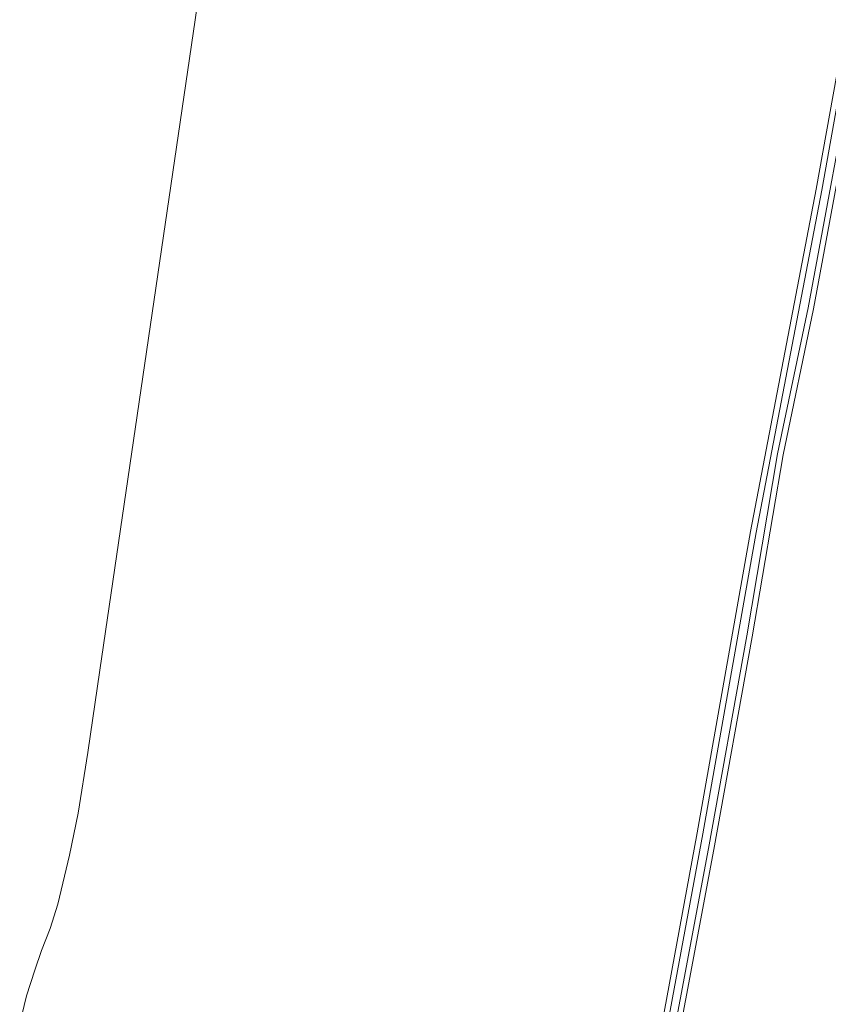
# Model space of a CAD drawing. Header units: metres. Extents: x 125158 to 132124, y 450612 to 454469.
# Tile 64 of 173: x 127112 to 127236, y 451752 to 451903. Entities that reach past the tile are written whole.
import ezdxf

# ---------------------------------------------------------------- set-up
doc = ezdxf.new("R2010")
doc.units = ezdxf.units.M
for name, color, linetype, lineweight in [('B-XX-OG-TERREIN_CULTUURSCHEIDING-GV', 8, 'Continuous', 18), ('B-XX-OG-WATER-GV', 8, 'Continuous', 18), ('B-XX-OG-WATER_SLOOT-GV', 8, 'Continuous', 18)]:
    doc.layers.add(name, color=color, linetype=linetype, lineweight=lineweight)

msp = doc.modelspace()

# ---------------------------------------------------------------- linework, layer by layer
at = {"layer": 'B-XX-OG-TERREIN_CULTUURSCHEIDING-GV'}
for points in [[(127111.72, 451749.42), (127112.77, 451753.66), (127114.04, 451757.58), (127115.08, 451760.57), (127116.41, 451763.95), (127117.55, 451767.7), (127119.37, 451775.19), (127120.66, 451781.63), (127122.18, 451790.92), (127124, 451803.56), (127148.95, 451973.67)], [(127148.95, 451973.67), (127124, 451803.56), (127122.18, 451790.92), (127120.66, 451781.63), (127119.37, 451775.19), (127117.55, 451767.7), (127116.41, 451763.95), (127115.08, 451760.57), (127114.04, 451757.58), (127112.77, 451753.66), (127111.72, 451749.42)], [(127205.05, 451721.72), (127215.55, 451778.6), (127223.72, 451824.78), (127233.79, 451877.28), (127239.98, 451911.89)], [(127240.99, 451900.01), (127233.37, 451858.93), (127228.7, 451836.54), (127223.98, 451808.64), (127218.1, 451776.06), (127204.92, 451705.81), (127197.43, 451661.46), (127195.63, 451650.56), (127240.59, 451659.42)]]:
    msp.add_lwpolyline(points, dxfattribs=at)
at = {"layer": 'B-XX-OG-WATER-GV'}
for points in [[(127240.82, 451911.74), (127234.63, 451877.12), (127224.56, 451824.63), (127216.39, 451778.45), (127205.9, 451721.57)], [(127204.08, 451705.96), (127217.26, 451776.22), (127223.14, 451808.79), (127227.86, 451836.7), (127232.53, 451859.09), (127240.14, 451900.17)]]:
    msp.add_lwpolyline(points, dxfattribs=at)
at = {"layer": 'B-XX-OG-WATER_SLOOT-GV'}
for points in [[(127239.98, 451911.89), (127233.79, 451877.28), (127223.72, 451824.78), (127215.55, 451778.6), (127205.05, 451721.72)], [(127205.9, 451721.57), (127216.39, 451778.45), (127224.56, 451824.63), (127234.63, 451877.12), (127240.82, 451911.74)], [(127240.14, 451900.17), (127232.53, 451859.09), (127227.86, 451836.7), (127223.14, 451808.79), (127217.26, 451776.22), (127204.08, 451705.96)], [(127204.92, 451705.81), (127218.1, 451776.06), (127223.98, 451808.64), (127228.7, 451836.54), (127233.37, 451858.93), (127240.99, 451900.01)]]:
    msp.add_lwpolyline(points, dxfattribs=at)

doc.saveas('drawing.dxf')
